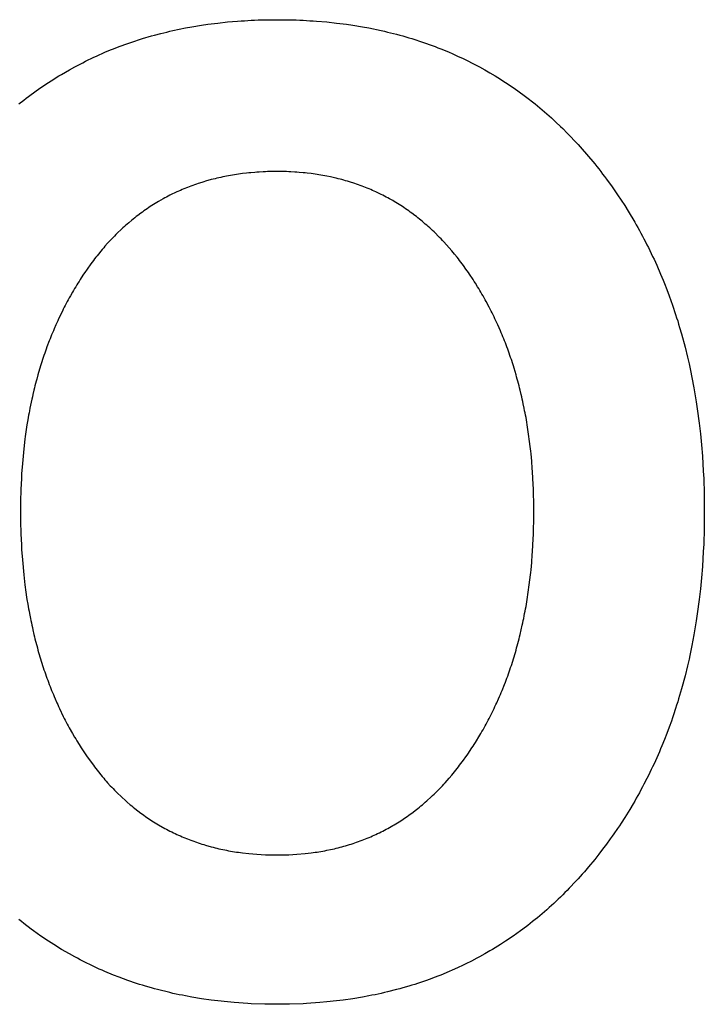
# Model space of a CAD drawing. Header units: inches. Extents: x 749 to 1245, y 24 to 374.
# Tile 55 of 145: x 880.07 to 881.23, y 260.29 to 261.96. Entities that reach past the tile are written whole.
import ezdxf

# ---------------------------------------------------------------- set-up
doc = ezdxf.new("R2010")
doc.units = ezdxf.units.IN
doc.header["$LTSCALE"] = 5
doc.header["$MEASUREMENT"] = 0
doc.layers.add('AM_0', color=7, linetype='CONTINUOUS', lineweight=30)

msp = doc.modelspace()

# ---------------------------------------------------------------- linework, layer by layer
at = {"layer": 'AM_0', "color": 1, "linetype": 'Continuous'}
for p, q in [((880.3471, 261.9458), (880.3579, 261.9478)), ((880.3579, 261.9478), (880.3742, 261.9505)), ((880.3742, 261.9505), (880.3852, 261.9521)), ((880.3852, 261.9521), (880.4018, 261.9542)), ((880.4018, 261.9542), (880.4187, 261.956)), ((880.4187, 261.956), (880.4357, 261.9575)), ((880.4357, 261.9575), (880.4414, 261.9579)), ((880.4414, 261.9579), (880.4472, 261.9582)), ((880.4472, 261.9582), (880.4529, 261.9586)), ((880.4529, 261.9586), (880.4587, 261.9589)), ((880.4587, 261.9589), (880.4645, 261.9591)), ((880.4645, 261.9591), (880.4704, 261.9594)), ((880.4704, 261.9594), (880.4762, 261.9596)), ((880.4762, 261.9596), (880.4939, 261.9599)), ((880.4939, 261.9599), (880.5117, 261.9599)), ((880.5117, 261.9599), (880.5294, 261.9596)), ((880.5294, 261.9596), (880.5353, 261.9594)), ((880.5353, 261.9594), (880.5411, 261.9591)), ((880.5411, 261.9591), (880.5469, 261.9589)), ((880.5469, 261.9589), (880.5527, 261.9586)), ((880.5527, 261.9586), (880.5585, 261.9582)), ((880.5585, 261.9582), (880.5642, 261.9579)), ((880.5642, 261.9579), (880.5699, 261.9575)), ((880.5699, 261.9575), (880.587, 261.956)), ((880.587, 261.956), (880.6038, 261.9542)), ((880.6038, 261.9542), (880.6204, 261.9521)), ((880.6204, 261.9521), (880.6314, 261.9505)), ((880.6314, 261.9505), (880.6477, 261.9478)), ((880.6477, 261.9478), (880.6585, 261.9458)), ((880.2741, 261.9277), (880.2894, 261.9322)), ((880.2894, 261.9322), (880.2945, 261.9336)), ((880.2945, 261.9336), (880.3049, 261.9364)), ((880.3049, 261.9364), (880.3101, 261.9377)), ((880.3101, 261.9377), (880.3153, 261.9389)), ((880.3153, 261.9389), (880.3205, 261.9402)), ((880.3205, 261.9402), (880.3258, 261.9414)), ((880.3258, 261.9414), (880.3471, 261.9458)), ((880.6585, 261.9458), (880.6798, 261.9414)), ((880.6798, 261.9414), (880.685, 261.9402)), ((880.685, 261.9402), (880.6903, 261.9389)), ((880.6903, 261.9389), (880.6955, 261.9377)), ((880.6955, 261.9377), (880.7007, 261.9364)), ((880.7007, 261.9364), (880.7059, 261.935)), ((880.7059, 261.935), (880.711, 261.9336)), ((880.711, 261.9336), (880.7162, 261.9322)), ((880.7162, 261.9322), (880.7264, 261.9292)), ((880.2245, 261.9103), (880.2343, 261.9141)), ((880.2343, 261.9141), (880.249, 261.9195)), ((880.249, 261.9195), (880.259, 261.9229)), ((880.259, 261.9229), (880.269, 261.9261)), ((880.269, 261.9261), (880.2741, 261.9277)), ((880.7264, 261.9292), (880.7314, 261.9277)), ((880.7314, 261.9277), (880.7365, 261.9261)), ((880.7365, 261.9261), (880.7465, 261.9229)), ((880.7465, 261.9229), (880.7515, 261.9212)), ((880.7515, 261.9212), (880.7564, 261.9195)), ((880.7564, 261.9195), (880.7614, 261.9177)), ((880.7614, 261.9177), (880.7712, 261.9141)), ((880.7712, 261.9141), (880.776, 261.9122)), ((880.1911, 261.8959), (880.1958, 261.8981)), ((880.1958, 261.8981), (880.2006, 261.9002)), ((880.2006, 261.9002), (880.2053, 261.9023)), ((880.2053, 261.9023), (880.2101, 261.9044)), ((880.2101, 261.9044), (880.2197, 261.9084)), ((880.2197, 261.9084), (880.2245, 261.9103)), ((880.776, 261.9122), (880.7809, 261.9103)), ((880.7809, 261.9103), (880.7857, 261.9084)), ((880.7857, 261.9084), (880.7953, 261.9044)), ((880.7953, 261.9044), (880.8001, 261.9023)), ((880.8001, 261.9023), (880.8095, 261.8981)), ((880.8095, 261.8981), (880.8189, 261.8937)), ((880.1498, 261.8747), (880.1588, 261.8797)), ((880.1588, 261.8797), (880.1634, 261.8821)), ((880.1634, 261.8821), (880.1679, 261.8845)), ((880.1679, 261.8845), (880.1725, 261.8868)), ((880.1725, 261.8868), (880.1771, 261.8892)), ((880.1771, 261.8892), (880.1818, 261.8914)), ((880.1818, 261.8914), (880.1865, 261.8937)), ((880.1865, 261.8937), (880.1911, 261.8959)), ((880.8189, 261.8937), (880.8236, 261.8914)), ((880.8236, 261.8914), (880.8282, 261.8892)), ((880.8282, 261.8892), (880.8328, 261.8868)), ((880.8328, 261.8868), (880.8374, 261.8845)), ((880.8374, 261.8845), (880.842, 261.8821)), ((880.842, 261.8821), (880.8465, 261.8797)), ((880.8465, 261.8797), (880.8555, 261.8747)), ((880.1275, 261.8616), (880.1319, 261.8643)), ((880.1319, 261.8643), (880.1363, 261.8669)), ((880.1363, 261.8669), (880.1498, 261.8747)), ((880.8555, 261.8747), (880.8645, 261.8695)), ((880.8645, 261.8695), (880.8733, 261.8643)), ((880.8733, 261.8643), (880.8777, 261.8616)), ((880.1015, 261.8446), (880.1144, 261.8533)), ((880.1144, 261.8533), (880.1188, 261.8561)), ((880.1188, 261.8561), (880.1231, 261.8588)), ((880.1231, 261.8588), (880.1275, 261.8616)), ((880.8777, 261.8616), (880.8821, 261.8588)), ((880.8821, 261.8588), (880.8864, 261.8561)), ((880.8864, 261.8561), (880.8907, 261.8533)), ((880.8907, 261.8533), (880.9036, 261.8446)), ((880.0764, 261.8263), (880.0805, 261.8295)), ((880.0805, 261.8295), (880.0847, 261.8326)), ((880.0847, 261.8326), (880.0889, 261.8356)), ((880.0889, 261.8356), (880.0931, 261.8387)), ((880.0931, 261.8387), (880.0973, 261.8417)), ((880.0973, 261.8417), (880.1015, 261.8446)), ((880.9036, 261.8446), (880.9078, 261.8417)), ((880.9078, 261.8417), (880.912, 261.8387)), ((880.912, 261.8387), (880.9162, 261.8356)), ((880.9162, 261.8356), (880.9204, 261.8326)), ((880.9204, 261.8326), (880.9246, 261.8295)), ((880.9246, 261.8295), (880.941, 261.8167)), ((880.064, 261.8167), (880.0722, 261.8231)), ((880.0722, 261.8231), (880.0764, 261.8263)), ((880.941, 261.8167), (880.945, 261.8134)), ((880.945, 261.8134), (880.949, 261.81)), ((880.949, 261.81), (880.953, 261.8067)), ((880.953, 261.8067), (880.957, 261.8032)), ((880.957, 261.8032), (880.961, 261.7998)), ((880.961, 261.7998), (880.9688, 261.7928)), ((880.9688, 261.7928), (880.9727, 261.7892)), ((880.9727, 261.7892), (880.9766, 261.7857)), ((880.9766, 261.7857), (880.9842, 261.7783)), ((880.9842, 261.7783), (880.9881, 261.7746)), ((880.9881, 261.7746), (880.9956, 261.7671)), ((880.9956, 261.7671), (880.9993, 261.7633)), ((880.9993, 261.7633), (881.0104, 261.7516)), ((881.0104, 261.7516), (881.0141, 261.7476)), ((881.0141, 261.7476), (881.0213, 261.7396)), ((881.0213, 261.7396), (881.0285, 261.7314)), ((881.0285, 261.7314), (881.0425, 261.7146)), ((881.0425, 261.7146), (881.0459, 261.7103)), ((880.427, 261.6957), (880.4237, 261.6951)), ((880.4304, 261.6962), (880.427, 261.6957)), ((880.4338, 261.6968), (880.4304, 261.6962)), ((880.4372, 261.6972), (880.4338, 261.6968)), ((880.4441, 261.6982), (880.4372, 261.6972)), ((880.451, 261.699), (880.4441, 261.6982)), ((880.4545, 261.6993), (880.451, 261.699)), ((880.458, 261.6997), (880.4545, 261.6993)), ((880.465, 261.7003), (880.458, 261.6997)), ((880.4685, 261.7005), (880.465, 261.7003)), ((880.4721, 261.7008), (880.4685, 261.7005)), ((880.4792, 261.7012), (880.4721, 261.7008)), ((880.4828, 261.7013), (880.4792, 261.7012)), ((880.4864, 261.7015), (880.4828, 261.7013)), ((880.49, 261.7016), (880.4864, 261.7015)), ((880.4937, 261.7016), (880.49, 261.7016)), ((880.4973, 261.7017), (880.4937, 261.7016)), ((880.5082, 261.7017), (880.4973, 261.7017)), ((880.5118, 261.7016), (880.5082, 261.7017)), ((880.5154, 261.7016), (880.5118, 261.7016)), ((880.5189, 261.7015), (880.5154, 261.7016)), ((880.5225, 261.7013), (880.5189, 261.7015)), ((880.526, 261.7012), (880.5225, 261.7013)), ((880.533, 261.7008), (880.526, 261.7012)), ((880.5365, 261.7005), (880.533, 261.7008)), ((880.54, 261.7003), (880.5365, 261.7005)), ((880.5469, 261.6997), (880.54, 261.7003)), ((880.5503, 261.6993), (880.5469, 261.6997)), ((880.5537, 261.699), (880.5503, 261.6993)), ((880.5605, 261.6982), (880.5537, 261.699)), ((880.5672, 261.6972), (880.5605, 261.6982)), ((880.5706, 261.6968), (880.5672, 261.6972)), ((880.5739, 261.6962), (880.5706, 261.6968)), ((880.5772, 261.6957), (880.5739, 261.6962)), ((880.5806, 261.6951), (880.5772, 261.6957)), ((881.0459, 261.7103), (881.0493, 261.7061)), ((881.0493, 261.7061), (881.0526, 261.7018)), ((881.0526, 261.7018), (881.0559, 261.6974)), ((881.0559, 261.6974), (881.0592, 261.6931)), ((880.3625, 261.6792), (880.3594, 261.6781)), ((880.3656, 261.6802), (880.3625, 261.6792)), ((880.3687, 261.6813), (880.3656, 261.6802)), ((880.3749, 261.6833), (880.3687, 261.6813)), ((880.3781, 261.6843), (880.3749, 261.6833)), ((880.3812, 261.6852), (880.3781, 261.6843)), ((880.3908, 261.6879), (880.3812, 261.6852)), ((880.394, 261.6887), (880.3908, 261.6879)), ((880.3973, 261.6895), (880.394, 261.6887)), ((880.4005, 261.6903), (880.3973, 261.6895)), ((880.4038, 261.6911), (880.4005, 261.6903)), ((880.4071, 261.6918), (880.4038, 261.6911)), ((880.4103, 261.6925), (880.4071, 261.6918)), ((880.4137, 261.6932), (880.4103, 261.6925)), ((880.417, 261.6939), (880.4137, 261.6932)), ((880.4203, 261.6945), (880.417, 261.6939)), ((880.4237, 261.6951), (880.4203, 261.6945)), ((880.5839, 261.6945), (880.5806, 261.6951)), ((880.5871, 261.6939), (880.5839, 261.6945)), ((880.5937, 261.6925), (880.5871, 261.6939)), ((880.6001, 261.6911), (880.5937, 261.6925)), ((880.6033, 261.6903), (880.6001, 261.6911)), ((880.6066, 261.6895), (880.6033, 261.6903)), ((880.6097, 261.6887), (880.6066, 261.6895)), ((880.6129, 261.6879), (880.6097, 261.6887)), ((880.6161, 261.687), (880.6129, 261.6879)), ((880.6192, 261.6861), (880.6161, 261.687)), ((880.6224, 261.6852), (880.6192, 261.6861)), ((880.6255, 261.6843), (880.6224, 261.6852)), ((880.6348, 261.6813), (880.6255, 261.6843)), ((880.6378, 261.6802), (880.6348, 261.6813)), ((880.6409, 261.6792), (880.6378, 261.6802)), ((880.6439, 261.6781), (880.6409, 261.6792)), ((881.0592, 261.6931), (881.0625, 261.6887)), ((881.0625, 261.6887), (881.0721, 261.6755)), ((880.3323, 261.667), (880.3207, 261.6614)), ((880.3383, 261.6696), (880.3323, 261.667)), ((880.3412, 261.6709), (880.3383, 261.6696)), ((880.3442, 261.6722), (880.3412, 261.6709)), ((880.3502, 261.6746), (880.3442, 261.6722)), ((880.3533, 261.6758), (880.3502, 261.6746)), ((880.3563, 261.6769), (880.3533, 261.6758)), ((880.3594, 261.6781), (880.3563, 261.6769)), ((880.647, 261.6769), (880.6439, 261.6781)), ((880.65, 261.6758), (880.647, 261.6769)), ((880.656, 261.6734), (880.65, 261.6758)), ((880.6589, 261.6722), (880.656, 261.6734)), ((880.6619, 261.6709), (880.6589, 261.6722)), ((880.6648, 261.6696), (880.6619, 261.6709)), ((880.6678, 261.6683), (880.6648, 261.6696)), ((880.6707, 261.667), (880.6678, 261.6683)), ((880.6794, 261.6628), (880.6707, 261.667)), ((880.6822, 261.6614), (880.6794, 261.6628)), ((881.0721, 261.6755), (881.0814, 261.662)), ((881.0814, 261.662), (881.0874, 261.653)), ((880.2926, 261.6455), (880.2899, 261.6438)), ((880.2954, 261.6472), (880.2926, 261.6455)), ((880.2981, 261.6489), (880.2954, 261.6472)), ((880.3009, 261.6506), (880.2981, 261.6489)), ((880.3093, 261.6554), (880.3009, 261.6506)), ((880.3121, 261.6569), (880.3093, 261.6554)), ((880.315, 261.6584), (880.3121, 261.6569)), ((880.3178, 261.6599), (880.315, 261.6584)), ((880.3207, 261.6614), (880.3178, 261.6599)), ((880.6851, 261.6599), (880.6822, 261.6614)), ((880.6879, 261.6584), (880.6851, 261.6599)), ((880.6908, 261.6569), (880.6879, 261.6584)), ((880.6936, 261.6554), (880.6908, 261.6569)), ((880.6992, 261.6522), (880.6936, 261.6554)), ((880.7019, 261.6506), (880.6992, 261.6522)), ((880.7047, 261.6489), (880.7019, 261.6506)), ((880.7074, 261.6472), (880.7047, 261.6489)), ((880.7102, 261.6455), (880.7074, 261.6472)), ((880.7129, 261.6438), (880.7102, 261.6455)), ((881.0874, 261.653), (881.0934, 261.6438)), ((880.2712, 261.631), (880.266, 261.627)), ((880.2738, 261.6329), (880.2712, 261.631)), ((880.2765, 261.6348), (880.2738, 261.6329)), ((880.2791, 261.6366), (880.2765, 261.6348)), ((880.2818, 261.6384), (880.2791, 261.6366)), ((880.2845, 261.6403), (880.2818, 261.6384)), ((880.2872, 261.642), (880.2845, 261.6403)), ((880.2899, 261.6438), (880.2872, 261.642)), ((880.7156, 261.642), (880.7129, 261.6438)), ((880.7183, 261.6403), (880.7156, 261.642)), ((880.721, 261.6384), (880.7183, 261.6403)), ((880.7236, 261.6366), (880.721, 261.6384)), ((880.7263, 261.6348), (880.7236, 261.6366)), ((880.7289, 261.6329), (880.7263, 261.6348)), ((880.7316, 261.631), (880.7289, 261.6329)), ((880.7368, 261.627), (880.7316, 261.631)), ((881.0934, 261.6438), (881.0992, 261.6346)), ((881.0992, 261.6346), (881.1104, 261.6158)), ((880.2482, 261.6125), (880.2457, 261.6104)), ((880.2507, 261.6147), (880.2482, 261.6125)), ((880.2557, 261.6189), (880.2507, 261.6147)), ((880.2583, 261.621), (880.2557, 261.6189)), ((880.2608, 261.623), (880.2583, 261.621)), ((880.2634, 261.6251), (880.2608, 261.623)), ((880.266, 261.627), (880.2634, 261.6251)), ((880.7394, 261.6251), (880.7368, 261.627)), ((880.7419, 261.623), (880.7394, 261.6251)), ((880.7445, 261.621), (880.7419, 261.623)), ((880.747, 261.6189), (880.7445, 261.621)), ((880.7496, 261.6168), (880.747, 261.6189)), ((880.7521, 261.6147), (880.7496, 261.6168)), ((880.7546, 261.6125), (880.7521, 261.6147)), ((880.7571, 261.6104), (880.7546, 261.6125)), ((881.1104, 261.6158), (881.1131, 261.6111)), ((880.2311, 261.5968), (880.2287, 261.5944)), ((880.2383, 261.6037), (880.2311, 261.5968)), ((880.2408, 261.6059), (880.2383, 261.6037)), ((880.2432, 261.6082), (880.2408, 261.6059)), ((880.2457, 261.6104), (880.2432, 261.6082)), ((880.7596, 261.6082), (880.7571, 261.6104)), ((880.762, 261.6059), (880.7596, 261.6082)), ((880.7645, 261.6037), (880.762, 261.6059)), ((880.7669, 261.6014), (880.7645, 261.6037)), ((880.7694, 261.5991), (880.7669, 261.6014)), ((880.7718, 261.5968), (880.7694, 261.5991)), ((880.7766, 261.592), (880.7718, 261.5968)), ((881.1131, 261.6111), (881.1158, 261.6063)), ((881.1158, 261.6063), (881.1184, 261.6015)), ((881.1184, 261.6015), (881.1211, 261.5967)), ((881.1211, 261.5967), (881.1237, 261.5919)), ((880.2147, 261.5797), (880.2102, 261.5746)), ((880.2193, 261.5847), (880.2147, 261.5797)), ((880.224, 261.5896), (880.2193, 261.5847)), ((880.2264, 261.592), (880.224, 261.5896)), ((880.2287, 261.5944), (880.2264, 261.592)), ((880.7789, 261.5896), (880.7766, 261.592)), ((880.7813, 261.5872), (880.7789, 261.5896)), ((880.7836, 261.5847), (880.7813, 261.5872)), ((880.786, 261.5822), (880.7836, 261.5847)), ((880.7906, 261.5772), (880.786, 261.5822)), ((881.1237, 261.5919), (881.1262, 261.587)), ((881.1262, 261.587), (881.1287, 261.5822)), ((881.1287, 261.5822), (881.1312, 261.5773)), ((880.2057, 261.5694), (880.1969, 261.5586)), ((880.208, 261.572), (880.2057, 261.5694)), ((880.2102, 261.5746), (880.208, 261.572)), ((880.7952, 261.572), (880.7906, 261.5772)), ((880.7997, 261.5667), (880.7952, 261.572)), ((880.8019, 261.564), (880.7997, 261.5667)), ((880.8042, 261.5613), (880.8019, 261.564)), ((881.1312, 261.5773), (881.1337, 261.5723)), ((881.1337, 261.5723), (881.1362, 261.5674)), ((881.1362, 261.5674), (881.1386, 261.5624)), ((881.1386, 261.5624), (881.1409, 261.5575)), ((880.1884, 261.5474), (880.1863, 261.5446)), ((880.1905, 261.5503), (880.1884, 261.5474)), ((880.1926, 261.5531), (880.1905, 261.5503)), ((880.1948, 261.5559), (880.1926, 261.5531)), ((880.1969, 261.5586), (880.1948, 261.5559)), ((880.8086, 261.5559), (880.8042, 261.5613)), ((880.8108, 261.5531), (880.8086, 261.5559)), ((880.8129, 261.5503), (880.8108, 261.5531)), ((880.8151, 261.5474), (880.8129, 261.5503)), ((880.8172, 261.5446), (880.8151, 261.5474)), ((881.1409, 261.5575), (881.1433, 261.5525)), ((881.1433, 261.5525), (881.1456, 261.5474)), ((881.1456, 261.5474), (881.1479, 261.5424)), ((880.176, 261.5299), (880.174, 261.527)), ((880.18, 261.5359), (880.176, 261.5299)), ((880.1863, 261.5446), (880.18, 261.5359)), ((880.8194, 261.5417), (880.8172, 261.5446)), ((880.8236, 261.5359), (880.8194, 261.5417)), ((880.8257, 261.5329), (880.8236, 261.5359)), ((880.8277, 261.5299), (880.8257, 261.5329)), ((880.8298, 261.527), (880.8277, 261.5299)), ((881.1479, 261.5424), (881.1545, 261.5271)), ((880.1642, 261.5119), (880.1623, 261.5088)), ((880.1661, 261.5149), (880.1642, 261.5119)), ((880.1681, 261.518), (880.1661, 261.5149)), ((880.17, 261.521), (880.1681, 261.518)), ((880.174, 261.527), (880.17, 261.521)), ((880.8358, 261.518), (880.8298, 261.527)), ((880.8377, 261.5149), (880.8358, 261.518)), ((880.8397, 261.5119), (880.8377, 261.5149)), ((880.8435, 261.5057), (880.8397, 261.5119)), ((881.1545, 261.5271), (881.1567, 261.5219)), ((881.1567, 261.5219), (881.1588, 261.5168)), ((881.1588, 261.5168), (881.1609, 261.5116)), ((881.1609, 261.5116), (881.1649, 261.5012)), ((880.155, 261.4964), (880.1514, 261.4902)), ((880.1568, 261.4996), (880.155, 261.4964)), ((880.1586, 261.5027), (880.1568, 261.4996)), ((880.1605, 261.5057), (880.1586, 261.5027)), ((880.1623, 261.5088), (880.1605, 261.5057)), ((880.8454, 261.5027), (880.8435, 261.5057)), ((880.8473, 261.4996), (880.8454, 261.5027)), ((880.8491, 261.4964), (880.8473, 261.4996)), ((880.8509, 261.4933), (880.8491, 261.4964)), ((881.1649, 261.5012), (881.1689, 261.4906)), ((880.1461, 261.4806), (880.1427, 261.4742)), ((880.1479, 261.4838), (880.1461, 261.4806)), ((880.1496, 261.487), (880.1479, 261.4838)), ((880.1514, 261.4902), (880.1496, 261.487)), ((880.8528, 261.4902), (880.8509, 261.4933)), ((880.8546, 261.487), (880.8528, 261.4902)), ((880.8563, 261.4838), (880.8546, 261.487)), ((880.8581, 261.4806), (880.8563, 261.4838)), ((880.8632, 261.471), (880.8581, 261.4806)), ((881.1689, 261.4906), (881.1746, 261.4747)), ((880.1378, 261.4645), (880.1314, 261.4513)), ((880.1394, 261.4677), (880.1378, 261.4645)), ((880.1411, 261.471), (880.1394, 261.4677)), ((880.1427, 261.4742), (880.1411, 261.471)), ((880.8649, 261.4677), (880.8632, 261.471)), ((880.8666, 261.4645), (880.8649, 261.4677)), ((880.8682, 261.4612), (880.8666, 261.4645)), ((880.8699, 261.4579), (880.8682, 261.4612)), ((881.1746, 261.4747), (881.1764, 261.4693)), ((881.1764, 261.4693), (881.1782, 261.464)), ((881.1782, 261.464), (881.18, 261.4585)), ((880.1284, 261.4446), (880.1269, 261.4413)), ((880.1299, 261.448), (880.1284, 261.4446)), ((880.1314, 261.4513), (880.1299, 261.448)), ((880.8715, 261.4546), (880.8699, 261.4579)), ((880.873, 261.4513), (880.8715, 261.4546)), ((880.8746, 261.448), (880.873, 261.4513)), ((880.8762, 261.4446), (880.8746, 261.448)), ((880.8777, 261.4413), (880.8762, 261.4446)), ((881.18, 261.4585), (881.1817, 261.4531)), ((881.1817, 261.4531), (881.1835, 261.4477)), ((881.1835, 261.4477), (881.1851, 261.4422)), ((880.121, 261.4277), (880.1196, 261.4242)), ((880.1225, 261.4311), (880.121, 261.4277)), ((880.1239, 261.4345), (880.1225, 261.4311)), ((880.1269, 261.4413), (880.1239, 261.4345)), ((880.8822, 261.4311), (880.8777, 261.4413)), ((880.8836, 261.4277), (880.8822, 261.4311)), ((880.8851, 261.4242), (880.8836, 261.4277)), ((881.1851, 261.4422), (881.1868, 261.4367)), ((881.1868, 261.4367), (881.19, 261.4257)), ((880.1155, 261.4139), (880.1116, 261.4034)), ((880.1169, 261.4173), (880.1155, 261.4139)), ((880.1182, 261.4208), (880.1169, 261.4173)), ((880.1196, 261.4242), (880.1182, 261.4208)), ((880.8865, 261.4208), (880.8851, 261.4242)), ((880.8879, 261.4173), (880.8865, 261.4208)), ((880.8893, 261.4139), (880.8879, 261.4173)), ((880.8906, 261.4104), (880.8893, 261.4139)), ((881.19, 261.4257), (881.196, 261.4033)), ((880.109, 261.3963), (880.1078, 261.3927)), ((880.1103, 261.3998), (880.109, 261.3963)), ((880.1116, 261.4034), (880.1103, 261.3998)), ((880.892, 261.4069), (880.8906, 261.4104)), ((880.8933, 261.4034), (880.892, 261.4069)), ((880.8946, 261.3998), (880.8933, 261.4034)), ((880.8959, 261.3963), (880.8946, 261.3998)), ((880.8971, 261.3927), (880.8959, 261.3963)), ((881.196, 261.4033), (881.2002, 261.3863)), ((880.103, 261.3783), (880.1018, 261.3747)), ((880.1041, 261.3819), (880.103, 261.3783)), ((880.1053, 261.3856), (880.1041, 261.3819)), ((880.1065, 261.3891), (880.1053, 261.3856)), ((880.1078, 261.3927), (880.1065, 261.3891)), ((880.8984, 261.3891), (880.8971, 261.3927)), ((880.8996, 261.3856), (880.8984, 261.3891)), ((880.9008, 261.3819), (880.8996, 261.3856)), ((880.9032, 261.3747), (880.9008, 261.3819)), ((881.2002, 261.3863), (881.2028, 261.3748)), ((880.1007, 261.3711), (880.0963, 261.3563)), ((880.1018, 261.3747), (880.1007, 261.3711)), ((880.9043, 261.3711), (880.9032, 261.3747)), ((880.9055, 261.3674), (880.9043, 261.3711)), ((880.9088, 261.3563), (880.9055, 261.3674)), ((881.2028, 261.3748), (881.204, 261.3691)), ((881.204, 261.3691), (881.2053, 261.3633)), ((881.2053, 261.3633), (881.2077, 261.3517)), ((880.0933, 261.3451), (880.0923, 261.3414)), ((880.0943, 261.3489), (880.0933, 261.3451)), ((880.0963, 261.3563), (880.0943, 261.3489)), ((880.9098, 261.3526), (880.9088, 261.3563)), ((880.9109, 261.3489), (880.9098, 261.3526)), ((880.9119, 261.3451), (880.9109, 261.3489)), ((880.9129, 261.3414), (880.9119, 261.3451)), ((881.2077, 261.3517), (881.211, 261.3341)), ((880.0894, 261.33), (880.0876, 261.3224)), ((880.0904, 261.3338), (880.0894, 261.33)), ((880.0913, 261.3376), (880.0904, 261.3338)), ((880.0923, 261.3414), (880.0913, 261.3376)), ((880.9139, 261.3376), (880.9129, 261.3414)), ((880.9148, 261.3338), (880.9139, 261.3376)), ((880.9158, 261.33), (880.9148, 261.3338)), ((880.9176, 261.3224), (880.9158, 261.33)), ((881.211, 261.3341), (881.215, 261.3103)), ((880.0859, 261.3147), (880.0827, 261.2991)), ((880.0868, 261.3185), (880.0859, 261.3147)), ((880.0876, 261.3224), (880.0868, 261.3185)), ((880.9185, 261.3185), (880.9176, 261.3224)), ((880.9194, 261.3147), (880.9185, 261.3185)), ((880.9202, 261.3108), (880.9194, 261.3147)), ((880.9211, 261.3069), (880.9202, 261.3108)), ((881.215, 261.3103), (881.2168, 261.2983)), ((880.0819, 261.2951), (880.0812, 261.2912)), ((880.0827, 261.2991), (880.0819, 261.2951)), ((880.9227, 261.2991), (880.9211, 261.3069)), ((880.9234, 261.2951), (880.9227, 261.2991)), ((880.9242, 261.2912), (880.9234, 261.2951)), ((881.2168, 261.2983), (881.22, 261.274)), ((880.0791, 261.2793), (880.0777, 261.2713)), ((880.0797, 261.2833), (880.0791, 261.2793)), ((880.0804, 261.2872), (880.0797, 261.2833)), ((880.0812, 261.2912), (880.0804, 261.2872)), ((880.9249, 261.2872), (880.9242, 261.2912)), ((880.9257, 261.2833), (880.9249, 261.2872)), ((880.9264, 261.2793), (880.9257, 261.2833)), ((880.927, 261.2753), (880.9264, 261.2793)), ((880.0777, 261.2713), (880.0753, 261.2551)), ((880.9277, 261.2713), (880.927, 261.2753)), ((880.9283, 261.2672), (880.9277, 261.2713)), ((880.929, 261.2632), (880.9283, 261.2672)), ((880.9302, 261.2551), (880.929, 261.2632)), ((881.22, 261.274), (881.2221, 261.2555)), ((880.0742, 261.2469), (880.0722, 261.2303)), ((880.0748, 261.251), (880.0742, 261.2469)), ((880.0753, 261.2551), (880.0748, 261.251)), ((880.9307, 261.251), (880.9302, 261.2551)), ((880.9313, 261.2469), (880.9307, 261.251)), ((880.9333, 261.2303), (880.9313, 261.2469)), ((881.2221, 261.2555), (881.2239, 261.2368)), ((880.0722, 261.2303), (880.0698, 261.2051)), ((880.9337, 261.2261), (880.9333, 261.2303)), ((881.2239, 261.2368), (881.2254, 261.218)), ((880.9342, 261.222), (880.9337, 261.2261)), ((880.9354, 261.2093), (880.9342, 261.222)), ((881.2254, 261.218), (881.227, 261.1925)), ((880.0698, 261.2051), (880.0686, 261.1879)), ((880.9357, 261.2051), (880.9354, 261.2093)), ((880.9361, 261.2008), (880.9357, 261.2051)), ((880.937, 261.1879), (880.9361, 261.2008)), ((880.0681, 261.1793), (880.0673, 261.1618)), ((880.0684, 261.1836), (880.0681, 261.1793)), ((880.0686, 261.1879), (880.0684, 261.1836)), ((880.9372, 261.1836), (880.937, 261.1879)), ((880.9375, 261.1793), (880.9372, 261.1836)), ((880.9383, 261.1618), (880.9375, 261.1793)), ((881.227, 261.1925), (881.2276, 261.1796)), ((881.2276, 261.1796), (881.2284, 261.1536)), ((880.0673, 261.1618), (880.0671, 261.153)), ((880.9384, 261.1574), (880.9383, 261.1618)), ((880.0669, 261.1486), (880.0668, 261.1442)), ((880.0668, 261.1442), (880.0668, 261.1397)), ((880.0671, 261.153), (880.0669, 261.1486)), ((880.9386, 261.153), (880.9384, 261.1574)), ((880.9389, 261.1397), (880.9386, 261.153)), ((881.2284, 261.1536), (881.2287, 261.1339)), ((880.0668, 261.1397), (880.0667, 261.1352)), ((880.0667, 261.1352), (880.0667, 261.1125)), ((880.9389, 261.1352), (880.9389, 261.1397)), ((880.939, 261.1307), (880.9389, 261.1352)), ((880.939, 261.1171), (880.939, 261.1307)), ((881.2287, 261.1339), (881.2287, 261.114)), ((880.0667, 261.1125), (880.0668, 261.108)), ((880.9389, 261.1125), (880.939, 261.1171)), ((880.9389, 261.108), (880.9389, 261.1125)), ((881.2287, 261.114), (881.2284, 261.0943)), ((880.0668, 261.108), (880.0668, 261.1034)), ((880.0668, 261.1034), (880.0669, 261.0989)), ((880.0669, 261.0989), (880.0671, 261.0944)), ((880.0671, 261.0944), (880.0673, 261.0854)), ((880.9384, 261.0899), (880.9386, 261.0944)), ((880.9386, 261.0944), (880.9389, 261.108)), ((881.2284, 261.0943), (881.2276, 261.0683)), ((880.0673, 261.0854), (880.0681, 261.0677)), ((880.9375, 261.0677), (880.9383, 261.0854)), ((880.9383, 261.0854), (880.9384, 261.0899)), ((880.0681, 261.0677), (880.0684, 261.0633)), ((880.0684, 261.0633), (880.0686, 261.0589)), ((880.937, 261.0589), (880.9372, 261.0633)), ((880.9372, 261.0633), (880.9375, 261.0677)), ((881.2276, 261.0683), (881.227, 261.0554)), ((880.0686, 261.0589), (880.0698, 261.0415)), ((880.9357, 261.0415), (880.9361, 261.0458)), ((880.9361, 261.0458), (880.937, 261.0589)), ((881.227, 261.0554), (881.2254, 261.0299)), ((880.0698, 261.0415), (880.0722, 261.0158)), ((880.9342, 261.0243), (880.9354, 261.0372)), ((880.9354, 261.0372), (880.9357, 261.0415)), ((881.2254, 261.0299), (881.2239, 261.011)), ((880.0722, 261.0158), (880.0742, 260.999)), ((880.9313, 260.999), (880.9333, 261.0158)), ((880.9333, 261.0158), (880.9337, 261.02)), ((880.9337, 261.02), (880.9342, 261.0243)), ((881.2239, 261.011), (881.2221, 260.9924)), ((880.0742, 260.999), (880.0748, 260.9948)), ((880.0748, 260.9948), (880.0753, 260.9907)), ((880.9302, 260.9907), (880.9307, 260.9948)), ((880.9307, 260.9948), (880.9313, 260.999)), ((881.2221, 260.9924), (881.22, 260.9739)), ((880.0753, 260.9907), (880.0777, 260.9742)), ((880.9277, 260.9742), (880.9283, 260.9783)), ((880.9283, 260.9783), (880.929, 260.9824)), ((880.929, 260.9824), (880.9302, 260.9907)), ((880.0777, 260.9742), (880.0791, 260.9661)), ((880.0791, 260.9661), (880.0797, 260.962)), ((880.0797, 260.962), (880.0804, 260.958)), ((880.9249, 260.958), (880.9257, 260.962)), ((880.9257, 260.962), (880.9264, 260.9661)), ((880.9264, 260.9661), (880.927, 260.9701)), ((880.927, 260.9701), (880.9277, 260.9742)), ((881.22, 260.9739), (881.2168, 260.9495)), ((880.0804, 260.958), (880.0812, 260.954)), ((880.0812, 260.954), (880.0819, 260.95)), ((880.0819, 260.95), (880.0835, 260.942)), ((880.0835, 260.942), (880.0843, 260.9381)), ((880.9211, 260.9381), (880.9219, 260.942)), ((880.9219, 260.942), (880.9227, 260.946)), ((880.9227, 260.946), (880.9234, 260.95)), ((880.9234, 260.95), (880.9242, 260.954)), ((880.9242, 260.954), (880.9249, 260.958)), ((881.2168, 260.9495), (881.215, 260.9375)), ((880.0843, 260.9381), (880.0851, 260.9341)), ((880.0851, 260.9341), (880.0859, 260.9302)), ((880.0859, 260.9302), (880.0868, 260.9263)), ((880.0868, 260.9263), (880.0876, 260.9224)), ((880.9158, 260.9146), (880.9194, 260.9302)), ((880.9194, 260.9302), (880.9202, 260.9341)), ((880.9202, 260.9341), (880.9211, 260.9381)), ((881.215, 260.9375), (881.211, 260.9137)), ((880.0876, 260.9224), (880.0894, 260.9146)), ((880.0894, 260.9146), (880.0904, 260.9108)), ((880.0904, 260.9108), (880.0913, 260.9069)), ((880.9139, 260.9069), (880.9148, 260.9108)), ((880.9148, 260.9108), (880.9158, 260.9146)), ((881.211, 260.9137), (881.2077, 260.896)), ((880.0913, 260.9069), (880.0953, 260.8917)), ((880.9098, 260.8917), (880.9109, 260.8955)), ((880.9109, 260.8955), (880.9139, 260.9069)), ((881.2077, 260.896), (881.2053, 260.8844)), ((880.0953, 260.8917), (880.0963, 260.888)), ((880.0963, 260.888), (880.0974, 260.8842)), ((880.0974, 260.8842), (880.0985, 260.8805)), ((880.0985, 260.8805), (880.0996, 260.8767)), ((880.0996, 260.8767), (880.1007, 260.873)), ((880.9043, 260.873), (880.9055, 260.8767)), ((880.9055, 260.8767), (880.9066, 260.8805)), ((880.9066, 260.8805), (880.9077, 260.8842)), ((880.9077, 260.8842), (880.9088, 260.888)), ((880.9088, 260.888), (880.9098, 260.8917)), ((881.204, 260.8786), (881.2028, 260.8728)), ((881.2053, 260.8844), (881.204, 260.8786)), ((880.1007, 260.873), (880.1018, 260.8694)), ((880.1018, 260.8694), (880.103, 260.8657)), ((880.103, 260.8657), (880.1041, 260.862)), ((880.1041, 260.862), (880.1053, 260.8584)), ((880.1053, 260.8584), (880.1065, 260.8547)), ((880.8984, 260.8547), (880.8996, 260.8584)), ((880.8996, 260.8584), (880.9008, 260.862)), ((880.9008, 260.862), (880.9032, 260.8694)), ((880.9032, 260.8694), (880.9043, 260.873)), ((881.2002, 260.8614), (881.196, 260.8443)), ((881.2028, 260.8728), (881.2002, 260.8614)), ((880.1065, 260.8547), (880.1078, 260.8511)), ((880.1078, 260.8511), (880.109, 260.8475)), ((880.109, 260.8475), (880.1103, 260.8439)), ((880.1103, 260.8439), (880.1116, 260.8404)), ((880.8933, 260.8404), (880.8946, 260.8439)), ((880.8946, 260.8439), (880.8959, 260.8475)), ((880.8959, 260.8475), (880.8971, 260.8511)), ((880.8971, 260.8511), (880.8984, 260.8547)), ((881.196, 260.8443), (881.19, 260.8219)), ((880.1116, 260.8404), (880.1129, 260.8368)), ((880.1129, 260.8368), (880.1142, 260.8333)), ((880.1142, 260.8333), (880.1155, 260.8297)), ((880.1155, 260.8297), (880.1169, 260.8262)), ((880.1169, 260.8262), (880.1182, 260.8227)), ((880.8851, 260.8192), (880.8893, 260.8297)), ((880.8893, 260.8297), (880.8906, 260.8333)), ((880.8906, 260.8333), (880.892, 260.8368)), ((880.892, 260.8368), (880.8933, 260.8404)), ((880.1182, 260.8227), (880.1196, 260.8192)), ((880.1196, 260.8192), (880.121, 260.8158)), ((880.121, 260.8158), (880.1225, 260.8123)), ((880.1225, 260.8123), (880.1239, 260.8089)), ((880.1239, 260.8089), (880.1254, 260.8054)), ((880.8792, 260.8054), (880.8807, 260.8089)), ((880.8807, 260.8089), (880.8822, 260.8123)), ((880.8822, 260.8123), (880.8836, 260.8158)), ((880.8836, 260.8158), (880.8851, 260.8192)), ((881.1868, 260.8108), (881.1851, 260.8053)), ((881.1884, 260.8164), (881.1868, 260.8108)), ((881.19, 260.8219), (881.1884, 260.8164)), ((880.1254, 260.8054), (880.1284, 260.7986)), ((880.1284, 260.7986), (880.1299, 260.7953)), ((880.1299, 260.7953), (880.1314, 260.7919)), ((880.1314, 260.7919), (880.133, 260.7885)), ((880.8715, 260.7885), (880.873, 260.7919)), ((880.873, 260.7919), (880.8746, 260.7953)), ((880.8746, 260.7953), (880.8762, 260.7986)), ((880.8762, 260.7986), (880.8792, 260.8054)), ((881.1817, 260.7944), (881.18, 260.7889)), ((881.1835, 260.7998), (881.1817, 260.7944)), ((881.1851, 260.8053), (881.1835, 260.7998)), ((880.133, 260.7885), (880.1394, 260.7753)), ((880.1394, 260.7753), (880.1411, 260.772)), ((880.8632, 260.772), (880.8666, 260.7786)), ((880.8666, 260.7786), (880.8682, 260.7819)), ((880.8682, 260.7819), (880.8699, 260.7852)), ((880.8699, 260.7852), (880.8715, 260.7885)), ((881.1764, 260.7781), (881.1746, 260.7728)), ((881.18, 260.7889), (881.1764, 260.7781)), ((880.1411, 260.772), (880.1427, 260.7688)), ((880.1427, 260.7688), (880.1444, 260.7655)), ((880.1444, 260.7655), (880.1461, 260.7623)), ((880.1461, 260.7623), (880.1479, 260.7591)), ((880.1479, 260.7591), (880.1496, 260.7559)), ((880.8546, 260.7559), (880.8563, 260.7591)), ((880.8563, 260.7591), (880.8581, 260.7623)), ((880.8581, 260.7623), (880.8598, 260.7655)), ((880.8598, 260.7655), (880.8615, 260.7688)), ((880.8615, 260.7688), (880.8632, 260.772)), ((881.1727, 260.7674), (881.1689, 260.7568)), ((881.1746, 260.7728), (881.1727, 260.7674)), ((880.1496, 260.7559), (880.155, 260.7463)), ((880.155, 260.7463), (880.1586, 260.7401)), ((880.8397, 260.7308), (880.8473, 260.7432)), ((880.8473, 260.7432), (880.8491, 260.7463)), ((880.8491, 260.7463), (880.8509, 260.7495)), ((880.8509, 260.7495), (880.8528, 260.7527)), ((880.8528, 260.7527), (880.8546, 260.7559)), ((881.1649, 260.7462), (881.1609, 260.7358)), ((881.1689, 260.7568), (881.1649, 260.7462)), ((880.1586, 260.7401), (880.1605, 260.737)), ((880.1605, 260.737), (880.1623, 260.7339)), ((880.1623, 260.7339), (880.1661, 260.7277)), ((880.1661, 260.7277), (880.1681, 260.7247)), ((880.1681, 260.7247), (880.17, 260.7216)), ((880.8338, 260.7216), (880.8358, 260.7247)), ((880.8358, 260.7247), (880.8377, 260.7277)), ((880.8377, 260.7277), (880.8397, 260.7308)), ((881.1567, 260.7254), (881.1545, 260.7203)), ((881.1609, 260.7358), (881.1567, 260.7254)), ((880.17, 260.7216), (880.18, 260.7066)), ((880.8236, 260.7066), (880.8257, 260.7096)), ((880.8257, 260.7096), (880.8277, 260.7126)), ((880.8277, 260.7126), (880.8298, 260.7156)), ((880.8298, 260.7156), (880.8338, 260.7216)), ((881.1523, 260.7151), (881.1479, 260.7049)), ((881.1545, 260.7203), (881.1523, 260.7151)), ((880.18, 260.7066), (880.1905, 260.6921)), ((880.1905, 260.6921), (880.1926, 260.6893)), ((880.8108, 260.6893), (880.8129, 260.6921)), ((880.8129, 260.6921), (880.8151, 260.695)), ((880.8151, 260.695), (880.8172, 260.6979)), ((880.8172, 260.6979), (880.8194, 260.7008)), ((880.8194, 260.7008), (880.8236, 260.7066)), ((881.1433, 260.6948), (881.1409, 260.6898)), ((881.1456, 260.6999), (881.1433, 260.6948)), ((881.1479, 260.7049), (881.1456, 260.6999)), ((880.1926, 260.6893), (880.1948, 260.6865)), ((880.1948, 260.6865), (880.1969, 260.6837)), ((880.1969, 260.6837), (880.2057, 260.6729)), ((880.7952, 260.6703), (880.7997, 260.6756)), ((880.7997, 260.6756), (880.8019, 260.6783)), ((880.8019, 260.6783), (880.8042, 260.681)), ((880.8042, 260.681), (880.8064, 260.6837)), ((880.8064, 260.6837), (880.8108, 260.6893)), ((881.1337, 260.6749), (881.1312, 260.6699)), ((881.1362, 260.6798), (881.1337, 260.6749)), ((881.1386, 260.6848), (881.1362, 260.6798)), ((881.1409, 260.6898), (881.1386, 260.6848)), ((880.2057, 260.6729), (880.208, 260.6703)), ((880.208, 260.6703), (880.2102, 260.6677)), ((880.2102, 260.6677), (880.2125, 260.6651)), ((880.2125, 260.6651), (880.2147, 260.6625)), ((880.2147, 260.6625), (880.2193, 260.6575)), ((880.2193, 260.6575), (880.2217, 260.655)), ((880.7813, 260.655), (880.7836, 260.6575)), ((880.7836, 260.6575), (880.786, 260.66)), ((880.786, 260.66), (880.7883, 260.6625)), ((880.7883, 260.6625), (880.7952, 260.6703)), ((881.1262, 260.6601), (881.1237, 260.6553)), ((881.1312, 260.6699), (881.1262, 260.6601)), ((880.2217, 260.655), (880.224, 260.6525)), ((880.224, 260.6525), (880.2264, 260.6501)), ((880.2264, 260.6501), (880.2287, 260.6477)), ((880.2287, 260.6477), (880.2311, 260.6453)), ((880.2311, 260.6453), (880.2383, 260.6384)), ((880.7645, 260.6384), (880.7669, 260.6407)), ((880.7669, 260.6407), (880.7694, 260.643)), ((880.7694, 260.643), (880.7718, 260.6453)), ((880.7718, 260.6453), (880.7766, 260.6501)), ((880.7766, 260.6501), (880.7813, 260.655)), ((881.1158, 260.6408), (881.1131, 260.636)), ((881.1184, 260.6456), (881.1158, 260.6408)), ((881.1211, 260.6504), (881.1184, 260.6456)), ((881.1237, 260.6553), (881.1211, 260.6504)), ((880.2383, 260.6384), (880.2457, 260.6316)), ((880.2457, 260.6316), (880.2482, 260.6295)), ((880.2482, 260.6295), (880.2532, 260.6251)), ((880.2532, 260.6251), (880.2557, 260.623)), ((880.747, 260.623), (880.7496, 260.6251)), ((880.7496, 260.6251), (880.7546, 260.6295)), ((880.7546, 260.6295), (880.7571, 260.6316)), ((880.7571, 260.6316), (880.7645, 260.6384)), ((881.1076, 260.6265), (881.102, 260.6171)), ((881.1104, 260.6313), (881.1076, 260.6265)), ((881.1131, 260.636), (881.1104, 260.6313)), ((880.2557, 260.623), (880.2583, 260.621)), ((880.2583, 260.621), (880.2608, 260.6189)), ((880.2608, 260.6189), (880.2712, 260.6109)), ((880.2712, 260.6109), (880.2738, 260.609)), ((880.2738, 260.609), (880.2765, 260.6071)), ((880.7263, 260.6071), (880.7289, 260.609)), ((880.7289, 260.609), (880.7316, 260.6109)), ((880.7316, 260.6109), (880.7394, 260.6169)), ((880.7394, 260.6169), (880.7419, 260.6189)), ((880.7419, 260.6189), (880.7445, 260.621)), ((880.7445, 260.621), (880.747, 260.623)), ((881.0963, 260.6078), (881.0934, 260.6032)), ((881.0992, 260.6125), (881.0963, 260.6078)), ((881.102, 260.6171), (881.0992, 260.6125)), ((880.2765, 260.6071), (880.2791, 260.6052)), ((880.2791, 260.6052), (880.2899, 260.598)), ((880.2899, 260.598), (880.2926, 260.5963)), ((880.2926, 260.5963), (880.2954, 260.5946)), ((880.2954, 260.5946), (880.2981, 260.5929)), ((880.2981, 260.5929), (880.3009, 260.5912)), ((880.3009, 260.5912), (880.3121, 260.5848)), ((880.6992, 260.5896), (880.7019, 260.5912)), ((880.7019, 260.5912), (880.7047, 260.5929)), ((880.7047, 260.5929), (880.7074, 260.5946)), ((880.7074, 260.5946), (880.7102, 260.5963)), ((880.7102, 260.5963), (880.7129, 260.598)), ((880.7129, 260.598), (880.721, 260.6034)), ((880.721, 260.6034), (880.7236, 260.6052)), ((880.7236, 260.6052), (880.7263, 260.6071)), ((881.0874, 260.594), (881.0844, 260.5895)), ((881.0934, 260.6032), (881.0874, 260.594)), ((880.3121, 260.5848), (880.315, 260.5833)), ((880.315, 260.5833), (880.3178, 260.5818)), ((880.3178, 260.5818), (880.3207, 260.5803)), ((880.3207, 260.5803), (880.3236, 260.5789)), ((880.3236, 260.5789), (880.3265, 260.5774)), ((880.3265, 260.5774), (880.3294, 260.576)), ((880.3294, 260.576), (880.3323, 260.5747)), ((880.3323, 260.5747), (880.3353, 260.5733)), ((880.6678, 260.5733), (880.6707, 260.5747)), ((880.6707, 260.5747), (880.6736, 260.576)), ((880.6736, 260.576), (880.6765, 260.5774)), ((880.6765, 260.5774), (880.6794, 260.5789)), ((880.6794, 260.5789), (880.6822, 260.5803)), ((880.6822, 260.5803), (880.6851, 260.5818)), ((880.6851, 260.5818), (880.6879, 260.5833)), ((880.6879, 260.5833), (880.6908, 260.5848)), ((880.6908, 260.5848), (880.6992, 260.5896)), ((881.0752, 260.5759), (881.0721, 260.5715)), ((881.0814, 260.5849), (881.0752, 260.5759)), ((881.0844, 260.5895), (881.0814, 260.5849)), ((880.3353, 260.5733), (880.3383, 260.572)), ((880.3383, 260.572), (880.3412, 260.5707)), ((880.3412, 260.5707), (880.3442, 260.5694)), ((880.3442, 260.5694), (880.3502, 260.567)), ((880.3502, 260.567), (880.3533, 260.5658)), ((880.3533, 260.5658), (880.3563, 260.5647)), ((880.3563, 260.5647), (880.3594, 260.5635)), ((880.3594, 260.5635), (880.3656, 260.5613)), ((880.3656, 260.5613), (880.3687, 260.5603)), ((880.3687, 260.5603), (880.3718, 260.5592)), ((880.3718, 260.5592), (880.3749, 260.5582)), ((880.3749, 260.5582), (880.3781, 260.5573)), ((880.3781, 260.5573), (880.3812, 260.5563)), ((880.6224, 260.5563), (880.6255, 260.5573)), ((880.6255, 260.5573), (880.6286, 260.5582)), ((880.6286, 260.5582), (880.6317, 260.5592)), ((880.6317, 260.5592), (880.6348, 260.5603)), ((880.6348, 260.5603), (880.6378, 260.5613)), ((880.6378, 260.5613), (880.6409, 260.5624)), ((880.6409, 260.5624), (880.6439, 260.5635)), ((880.6439, 260.5635), (880.647, 260.5647)), ((880.647, 260.5647), (880.65, 260.5658)), ((880.65, 260.5658), (880.656, 260.5682)), ((880.656, 260.5682), (880.6589, 260.5694)), ((880.6589, 260.5694), (880.6619, 260.5707)), ((880.6619, 260.5707), (880.6648, 260.572)), ((880.6648, 260.572), (880.6678, 260.5733)), ((881.0625, 260.5582), (881.0559, 260.5494)), ((881.0689, 260.567), (881.0625, 260.5582)), ((881.0721, 260.5715), (881.0689, 260.567)), ((880.3812, 260.5563), (880.3908, 260.5536)), ((880.3908, 260.5536), (880.394, 260.5528)), ((880.394, 260.5528), (880.3973, 260.552)), ((880.3973, 260.552), (880.4005, 260.5512)), ((880.4005, 260.5512), (880.4038, 260.5504)), ((880.4038, 260.5504), (880.4071, 260.5497)), ((880.4071, 260.5497), (880.4103, 260.549)), ((880.4103, 260.549), (880.4137, 260.5483)), ((880.4137, 260.5483), (880.417, 260.5476)), ((880.417, 260.5476), (880.4203, 260.547)), ((880.4203, 260.547), (880.4237, 260.5464)), ((880.4237, 260.5464), (880.427, 260.5458)), ((880.427, 260.5458), (880.4304, 260.5453)), ((880.4304, 260.5453), (880.4338, 260.5447)), ((880.4338, 260.5447), (880.4372, 260.5442)), ((880.4372, 260.5442), (880.4406, 260.5438)), ((880.4406, 260.5438), (880.4441, 260.5433)), ((880.4441, 260.5433), (880.4545, 260.5421)), ((880.4545, 260.5421), (880.4685, 260.5409)), ((880.4685, 260.5409), (880.4828, 260.5401)), ((880.5225, 260.5401), (880.5365, 260.5409)), ((880.5365, 260.5409), (880.5503, 260.5421)), ((880.5503, 260.5421), (880.5605, 260.5433)), ((880.5605, 260.5433), (880.5639, 260.5438)), ((880.5639, 260.5438), (880.5672, 260.5442)), ((880.5672, 260.5442), (880.5706, 260.5447)), ((880.5706, 260.5447), (880.5739, 260.5453)), ((880.5739, 260.5453), (880.5772, 260.5458)), ((880.5772, 260.5458), (880.5806, 260.5464)), ((880.5806, 260.5464), (880.5839, 260.547)), ((880.5839, 260.547), (880.5871, 260.5476)), ((880.5871, 260.5476), (880.5937, 260.549)), ((880.5937, 260.549), (880.6001, 260.5504)), ((880.6001, 260.5504), (880.6033, 260.5512)), ((880.6033, 260.5512), (880.6066, 260.552)), ((880.6066, 260.552), (880.6097, 260.5528)), ((880.6097, 260.5528), (880.6129, 260.5536)), ((880.6129, 260.5536), (880.6161, 260.5545)), ((880.6161, 260.5545), (880.6192, 260.5554)), ((880.6192, 260.5554), (880.6224, 260.5563)), ((881.0493, 260.5408), (881.0425, 260.5322)), ((881.0559, 260.5494), (881.0493, 260.5408)), ((880.4828, 260.5401), (880.4973, 260.5397)), ((880.4973, 260.5397), (880.5082, 260.5397)), ((880.5082, 260.5397), (880.5225, 260.5401)), ((881.0355, 260.5237), (881.032, 260.5195)), ((881.039, 260.528), (881.0355, 260.5237)), ((881.0425, 260.5322), (881.039, 260.528)), ((881.0213, 260.5071), (881.0177, 260.5031)), ((881.0249, 260.5112), (881.0213, 260.5071)), ((881.032, 260.5195), (881.0249, 260.5112)), ((881.0104, 260.495), (880.9993, 260.4833)), ((881.0141, 260.499), (881.0104, 260.495)), ((881.0177, 260.5031), (881.0141, 260.499)), ((880.9918, 260.4757), (880.9881, 260.4719)), ((880.9956, 260.4795), (880.9918, 260.4757)), ((880.9993, 260.4833), (880.9956, 260.4795)), ((880.9727, 260.4572), (880.9688, 260.4537)), ((880.9804, 260.4645), (880.9727, 260.4572)), ((880.9842, 260.4682), (880.9804, 260.4645)), ((880.9881, 260.4719), (880.9842, 260.4682)), ((880.961, 260.4466), (880.945, 260.433)), ((880.9649, 260.4501), (880.961, 260.4466)), ((880.9688, 260.4537), (880.9649, 260.4501)), ((880.0681, 260.4264), (880.064, 260.4297)), ((880.0722, 260.4232), (880.0681, 260.4264)), ((880.0847, 260.4137), (880.0722, 260.4232)), ((880.9369, 260.4264), (880.9287, 260.42)), ((880.941, 260.4297), (880.9369, 260.4264)), ((880.945, 260.433), (880.941, 260.4297)), ((880.0889, 260.4106), (880.0847, 260.4137)), ((880.1015, 260.4016), (880.0889, 260.4106)), ((880.9162, 260.4106), (880.9036, 260.4016)), ((880.9204, 260.4137), (880.9162, 260.4106)), ((880.9287, 260.42), (880.9204, 260.4137)), ((880.1144, 260.3929), (880.1015, 260.4016)), ((880.1188, 260.3901), (880.1144, 260.3929)), ((880.1231, 260.3873), (880.1188, 260.3901)), ((880.8907, 260.3929), (880.8821, 260.3873)), ((880.9036, 260.4016), (880.8907, 260.3929)), ((880.1363, 260.3792), (880.1231, 260.3873)), ((880.1498, 260.3714), (880.1363, 260.3792)), ((880.8645, 260.3766), (880.8555, 260.3714)), ((880.8689, 260.3792), (880.8645, 260.3766)), ((880.8821, 260.3873), (880.8689, 260.3792)), ((880.1588, 260.3664), (880.1498, 260.3714)), ((880.1634, 260.364), (880.1588, 260.3664)), ((880.1679, 260.3616), (880.1634, 260.364)), ((880.1725, 260.3592), (880.1679, 260.3616)), ((880.1771, 260.3569), (880.1725, 260.3592)), ((880.1865, 260.3523), (880.1771, 260.3569)), ((880.8328, 260.3592), (880.8236, 260.3546)), ((880.842, 260.364), (880.8328, 260.3592)), ((880.8465, 260.3664), (880.842, 260.364)), ((880.8555, 260.3714), (880.8465, 260.3664)), ((880.1911, 260.3501), (880.1865, 260.3523)), ((880.1958, 260.3479), (880.1911, 260.3501)), ((880.2006, 260.3458), (880.1958, 260.3479)), ((880.2053, 260.3437), (880.2006, 260.3458)), ((880.2101, 260.3416), (880.2053, 260.3437)), ((880.2245, 260.3356), (880.2101, 260.3416)), ((880.7953, 260.3416), (880.7809, 260.3356)), ((880.8001, 260.3437), (880.7953, 260.3416)), ((880.8095, 260.3479), (880.8001, 260.3437)), ((880.8189, 260.3523), (880.8095, 260.3479)), ((880.8236, 260.3546), (880.8189, 260.3523)), ((880.2343, 260.3318), (880.2245, 260.3356)), ((880.249, 260.3264), (880.2343, 260.3318)), ((880.264, 260.3213), (880.249, 260.3264)), ((880.7515, 260.3247), (880.7415, 260.3213)), ((880.7564, 260.3264), (880.7515, 260.3247)), ((880.7614, 260.3282), (880.7564, 260.3264)), ((880.7712, 260.3318), (880.7614, 260.3282)), ((880.776, 260.3337), (880.7712, 260.3318)), ((880.7809, 260.3356), (880.776, 260.3337)), ((880.269, 260.3197), (880.264, 260.3213)), ((880.2741, 260.3182), (880.269, 260.3197)), ((880.2792, 260.3166), (880.2741, 260.3182)), ((880.2894, 260.3136), (880.2792, 260.3166)), ((880.2945, 260.3122), (880.2894, 260.3136)), ((880.2997, 260.3108), (880.2945, 260.3122)), ((880.3205, 260.3056), (880.2997, 260.3108)), ((880.6903, 260.3069), (880.685, 260.3056)), ((880.7059, 260.3108), (880.6903, 260.3069)), ((880.711, 260.3122), (880.7059, 260.3108)), ((880.7162, 260.3136), (880.711, 260.3122)), ((880.7264, 260.3166), (880.7162, 260.3136)), ((880.7314, 260.3182), (880.7264, 260.3166)), ((880.7365, 260.3197), (880.7314, 260.3182)), ((880.7415, 260.3213), (880.7365, 260.3197)), ((880.3258, 260.3044), (880.3205, 260.3056)), ((880.3311, 260.3033), (880.3258, 260.3044)), ((880.3364, 260.3021), (880.3311, 260.3033)), ((880.3417, 260.3011), (880.3364, 260.3021)), ((880.3471, 260.3), (880.3417, 260.3011)), ((880.3579, 260.298), (880.3471, 260.3)), ((880.3742, 260.2953), (880.3579, 260.298)), ((880.3907, 260.2929), (880.3742, 260.2953)), ((880.4018, 260.2915), (880.3907, 260.2929)), ((880.4187, 260.2897), (880.4018, 260.2915)), ((880.43, 260.2887), (880.4187, 260.2897)), ((880.587, 260.2897), (880.5756, 260.2887)), ((880.6038, 260.2915), (880.587, 260.2897)), ((880.6149, 260.2929), (880.6038, 260.2915)), ((880.6314, 260.2953), (880.6149, 260.2929)), ((880.6477, 260.298), (880.6314, 260.2953)), ((880.6585, 260.3), (880.6477, 260.298)), ((880.6638, 260.3011), (880.6585, 260.3)), ((880.6692, 260.3021), (880.6638, 260.3011)), ((880.6745, 260.3033), (880.6692, 260.3021)), ((880.6798, 260.3044), (880.6745, 260.3033)), ((880.685, 260.3056), (880.6798, 260.3044)), ((880.4529, 260.2871), (880.43, 260.2887)), ((880.4587, 260.2868), (880.4529, 260.2871)), ((880.4821, 260.286), (880.4587, 260.2868)), ((880.4939, 260.2858), (880.4821, 260.286)), ((880.5117, 260.2858), (880.4939, 260.2858)), ((880.5236, 260.286), (880.5117, 260.2858)), ((880.5469, 260.2868), (880.5236, 260.286)), ((880.5527, 260.2871), (880.5469, 260.2868)), ((880.5756, 260.2887), (880.5527, 260.2871))]:
    msp.add_line(p, q, dxfattribs=at)

doc.saveas('drawing.dxf')
